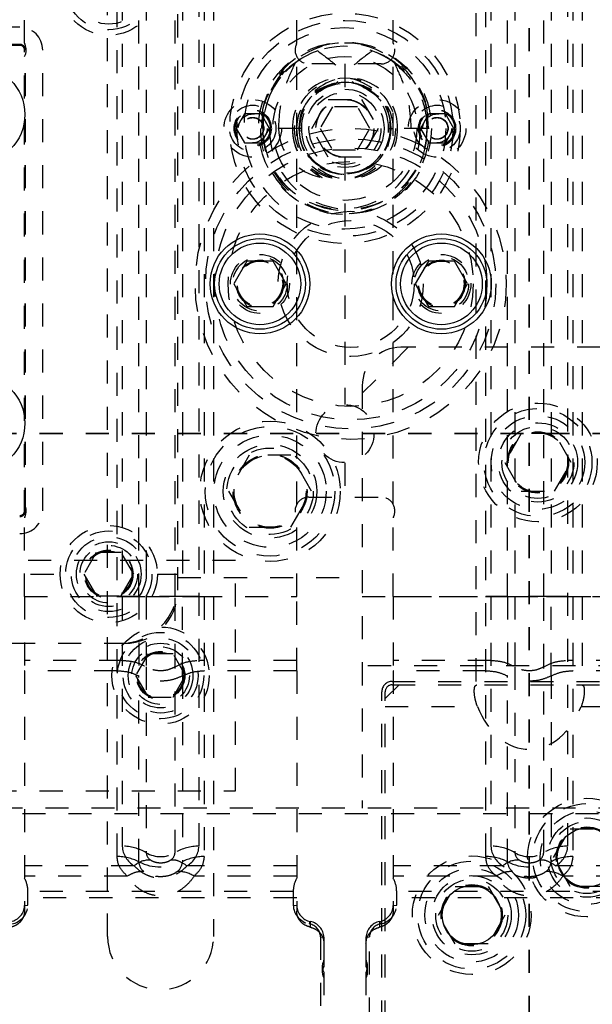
# Model space of a CAD drawing. Header units: inches. Extents: x 1694 to 2505, y -239 to -56.
# Tile 36 of 179: x 1738.81 to 1741.29, y -157.08 to -152.8. Entities that reach past the tile are written whole.
import ezdxf

# ---------------------------------------------------------------- set-up
doc = ezdxf.new("R2010")
doc.units = ezdxf.units.IN
doc.header["$LTSCALE"] = 0.5
doc.header["$MEASUREMENT"] = 0
doc.linetypes.add('HIDDEN', pattern=[0.225, 0.15, -0.075])
doc.linetypes.add('PHANTOM', pattern=[0.25, 0.125, -0.025, 0.025, -0.025, 0.025, -0.025])
doc.layers.add('SID-M-H', color=4, linetype='HIDDEN')
doc.layers.add('SID-M-S', color=105, linetype='Continuous')

msp = doc.modelspace()

# ---------------------------------------------------------------- linework, layer by layer
at = {"color": 7, "linetype": 'PHANTOM', "lineweight": 35}
for p, q in [((1741.01658, -137.23909), (1741.01658, -171.9591)), ((1774.79158, -154.5991), (1727.51658, -154.5991))]:
    msp.add_line(p, q, dxfattribs=at)
at = {"layer": 'SID-M-H'}
for p, q in [((1738.82603, -152.90413), (1738.82603, -151.67455)), ((1740.00713, -152.90413), (1740.00713, -151.67455)), ((1740.42603, -152.90413), (1740.42603, -151.67455)), ((1739.49158, -155.2791), (1739.49158, -152.4641)), ((1739.18658, -156.78212), (1739.18658, -152.70657)), ((1739.22761, -156.43473), (1739.22761, -152.70657)), ((1739.24992, -152.70657), (1739.24992, -156.3898)), ((1739.32209, -155.30571), (1739.32209, -152.70657)), ((1739.35408, -152.70657), (1739.35408, -155.30571)), ((1739.47908, -155.30571), (1739.47908, -152.70657)), ((1739.51107, -152.70657), (1739.51107, -155.30571)), ((1739.58324, -156.3898), (1739.58324, -152.70657)), ((1739.60556, -152.70657), (1739.60556, -156.43473)), ((1739.64658, -152.70657), (1739.64658, -156.78212)), ((1740.78658, -155.6741), (1740.78658, -152.70657)), ((1740.82761, -156.43473), (1740.82761, -152.70657)), ((1740.84992, -152.70657), (1740.84992, -156.3898)), ((1740.92209, -155.30571), (1740.92209, -152.70657)), ((1740.95408, -152.70657), (1740.95408, -155.30571)), ((1741.07908, -155.30571), (1741.07908, -152.70657)), ((1741.11107, -152.70657), (1741.11107, -155.30571)), ((1741.18324, -156.3898), (1741.18324, -152.70657)), ((1741.20556, -152.70657), (1741.20556, -156.43473)), ((1741.24658, -152.70657), (1741.24658, -155.6741)), ((1738.80603, -152.83536), (1738.42713, -152.83536)), ((1738.81603, -152.9141), (1738.41713, -152.9141)), ((1738.80603, -152.9097), (1738.42713, -152.9097)), ((1738.80603, -152.9119), (1738.42713, -152.9119)), ((1738.82603, -154.9441), (1738.82603, -152.9241)), ((1738.82823, -154.9341), (1738.82823, -152.9341)), ((1738.83043, -154.9341), (1738.83043, -152.9341)), ((1738.90477, -154.9341), (1738.90477, -152.9341)), ((1740.00713, -154.90652), (1740.00713, -152.96277)), ((1740.45841, -153.01249), (1740.41533, -152.97844)), ((1740.42603, -154.90652), (1740.42603, -152.96277)), ((1740.37303, -152.99464), (1740.06013, -152.99464)), ((1740.21658, -152.99464), (1740.21658, -153.1481)), ((1740.47463, -153.02848), (1740.45841, -153.01249)), ((1740.07225, -153.2741), (1740.14441, -153.1491)), ((1740.14441, -153.1491), (1740.28875, -153.1491)), ((1740.28875, -153.1491), (1740.36092, -153.2741)), ((1739.85926, -153.19275), (1739.85463, -153.2741)), ((1740.16246, -153.18035), (1740.10833, -153.2741)), ((1740.27071, -153.18035), (1740.16246, -153.18035)), ((1740.32484, -153.2741), (1740.27071, -153.18035)), ((1740.57854, -153.2741), (1740.5739, -153.19275)), ((1739.7805, -153.2116), (1739.74441, -153.2741)), ((1739.85267, -153.2116), (1739.7805, -153.2116)), ((1739.88875, -153.2741), (1739.85267, -153.2116)), ((1740.5805, -153.2116), (1740.54441, -153.2741)), ((1740.65267, -153.2116), (1740.5805, -153.2116)), ((1740.68875, -153.2741), (1740.65267, -153.2116)), ((1739.74441, -153.2741), (1739.7805, -153.3366)), ((1740.02761, -153.2741), (1739.85056, -153.2741)), ((1739.85267, -153.3366), (1739.88875, -153.2741)), ((1740.14441, -153.3991), (1740.07225, -153.2741)), ((1740.10833, -153.2741), (1740.16246, -153.36785)), ((1740.27071, -153.36785), (1740.32484, -153.2741)), ((1740.36092, -153.2741), (1740.28875, -153.3991)), ((1740.40556, -153.2741), (1740.42647, -153.2741)), ((1740.57283, -153.2741), (1740.42647, -153.2741)), ((1740.54441, -153.2741), (1740.5805, -153.3366)), ((1740.58261, -153.2741), (1740.57283, -153.2741)), ((1740.65267, -153.3366), (1740.68875, -153.2741)), ((1739.7805, -153.3366), (1739.85267, -153.3366)), ((1740.16246, -153.36785), (1740.27071, -153.36785)), ((1740.5805, -153.3366), (1740.65267, -153.3366)), ((1740.28875, -153.3991), (1740.14441, -153.3991)), ((1740.21658, -153.4001), (1740.21658, -154.4731)), ((1740.49158, -154.2241), (1740.29158, -154.4241)), ((1743.32408, -154.2241), (1740.45908, -154.2241)), ((1740.29158, -154.3916), (1740.29158, -156.2241)), ((1740.98191, -154.5991), (1740.90975, -154.7241)), ((1741.12625, -154.5991), (1740.98191, -154.5991)), ((1741.19842, -154.7241), (1741.12625, -154.5991)), ((1739.80152, -154.6931), (1739.71145, -154.8491)), ((1739.98165, -154.6931), (1739.80152, -154.6931)), ((1740.07172, -154.8491), (1739.98165, -154.6931)), ((1740.21658, -154.7251), (1740.21658, -154.87464)), ((1740.90975, -154.7241), (1740.98191, -154.8491)), ((1741.12625, -154.8491), (1741.19842, -154.7241)), ((1739.71145, -154.8491), (1739.80152, -155.0051)), ((1739.98165, -155.0051), (1740.07172, -154.8491)), ((1740.98191, -154.8491), (1741.12625, -154.8491)), ((1740.06013, -154.87464), (1740.37303, -154.87464)), ((1738.41713, -154.9541), (1738.81603, -154.9541)), ((1738.42713, -154.9563), (1738.80603, -154.9563)), ((1738.42713, -154.9585), (1738.80603, -154.9585)), ((1738.82603, -155.30571), (1738.82603, -154.96515)), ((1740.00713, -155.30571), (1740.00713, -154.96515)), ((1740.42603, -155.30571), (1740.42603, -154.96515)), ((1738.42713, -155.03284), (1738.80603, -155.03284)), ((1739.80152, -155.0051), (1739.98165, -155.0051)), ((1739.13746, -155.11535), (1739.08333, -155.2091)), ((1739.24571, -155.11535), (1739.13746, -155.11535)), ((1739.29984, -155.2091), (1739.24571, -155.11535)), ((1739.74158, -155.1491), (1737.49158, -155.1491)), ((1739.74158, -156.1491), (1739.74158, -155.1491)), ((1738.25258, -155.2091), (1738.98058, -155.2091)), ((1739.08333, -155.2091), (1739.13746, -155.30285)), ((1739.24571, -155.30285), (1739.29984, -155.2091)), ((1739.40258, -155.2091), (1739.49158, -155.2091)), ((1739.49158, -155.2241), (1740.29158, -155.2241)), ((1738.82603, -155.30571), (1739.24992, -155.30571)), ((1739.13746, -155.30285), (1739.24571, -155.30285)), ((1739.58324, -155.30571), (1740.00713, -155.30571)), ((1740.29158, -155.3053), (1741.81658, -155.3053)), ((1740.42603, -155.30571), (1740.84992, -155.30571)), ((1741.18324, -155.30571), (1741.60713, -155.30571)), ((1737.97158, -155.5091), (1739.26158, -155.5091)), ((1739.24992, -155.58327), (1738.82603, -155.58327)), ((1739.36246, -155.55535), (1739.30833, -155.6491)), ((1739.47071, -155.55535), (1739.36246, -155.55535)), ((1739.52484, -155.6491), (1739.47071, -155.55535)), ((1740.00713, -155.58327), (1739.58324, -155.58327)), ((1740.84992, -155.58327), (1740.42603, -155.58327)), ((1741.60713, -155.58327), (1741.18324, -155.58327)), ((1739.22761, -155.62819), (1738.82603, -155.62819)), ((1738.82603, -155.62819), (1738.82603, -156.67226)), ((1739.35408, -155.61135), (1739.35408, -156.41788)), ((1739.47908, -156.41788), (1739.47908, -155.61135)), ((1740.00713, -155.62819), (1739.60556, -155.62819)), ((1740.00713, -155.62819), (1740.00713, -156.67226)), ((1741.81658, -155.60624), (1740.29158, -155.60624)), ((1740.82761, -155.62819), (1740.42603, -155.62819)), ((1740.42603, -155.62819), (1740.42603, -156.67226)), ((1740.95408, -155.61135), (1740.95408, -156.41788)), ((1741.07908, -156.41788), (1741.07908, -155.61135)), ((1741.60713, -155.62819), (1741.20556, -155.62819)), ((1739.30833, -155.6491), (1739.36246, -155.74285)), ((1739.32209, -156.4572), (1739.32209, -155.65066)), ((1739.47071, -155.74285), (1739.52484, -155.6491)), ((1739.51107, -155.65066), (1739.51107, -156.4572)), ((1740.42158, -155.6741), (1741.61158, -155.6741)), ((1740.92209, -156.4572), (1740.92209, -155.65066)), ((1741.11107, -155.65066), (1741.11107, -156.4572)), ((1740.37658, -157.1591), (1740.37658, -155.7191)), ((1740.45158, -155.6891), (1740.39158, -155.7491)), ((1740.39158, -157.1591), (1740.39158, -155.7191)), ((1740.42158, -155.6891), (1741.61158, -155.6891)), ((1739.36246, -155.74285), (1739.47071, -155.74285)), ((1740.39158, -155.78285), (1740.79112, -155.78285)), ((1741.24205, -155.78285), (1741.64158, -155.78285)), ((1737.49158, -156.1491), (1739.74158, -156.1491)), ((1741.81658, -156.2241), (1737.36658, -156.2241)), ((1741.51658, -156.2491), (1737.14158, -156.2491)), ((1741.12225, -156.4391), (1741.19441, -156.3141)), ((1741.19441, -156.3141), (1741.33875, -156.3141)), ((1741.19441, -156.5641), (1741.12225, -156.4391)), ((1739.3022, -156.47477), (1738.82603, -156.47477)), ((1740.00713, -156.47477), (1739.53096, -156.47477)), ((1740.9022, -156.47477), (1740.42603, -156.47477)), ((1740.9022, -156.47477), (1740.90699, -156.47912)), ((1741.60713, -156.47477), (1741.13096, -156.47477)), ((1739.27161, -156.5197), (1738.82603, -156.5197)), ((1740.00713, -156.5197), (1739.56156, -156.5197)), ((1740.87161, -156.5197), (1740.42603, -156.5197)), ((1741.60713, -156.5197), (1741.16156, -156.5197)), ((1740.62225, -156.6891), (1740.69441, -156.5641)), ((1740.69441, -156.5641), (1740.83875, -156.5641)), ((1740.83875, -156.5641), (1740.91092, -156.6891)), ((1741.33875, -156.5641), (1741.19441, -156.5641)), ((1740.00713, -156.6132), (1738.82603, -156.6132)), ((1738.84103, -156.64515), (1738.84103, -156.58608)), ((1739.99213, -156.58608), (1738.84103, -156.58608)), ((1739.99213, -156.58608), (1739.99213, -156.64515)), ((1741.60713, -156.6132), (1740.42603, -156.6132)), ((1740.44103, -156.64515), (1740.44103, -156.58608)), ((1741.59213, -156.58608), (1740.44103, -156.58608)), ((1738.82603, -156.6475), (1738.84103, -156.64515)), ((1739.99213, -156.64515), (1740.00713, -156.6475)), ((1740.42603, -156.6475), (1740.44103, -156.64515)), ((1740.69441, -156.8141), (1740.62225, -156.6891)), ((1740.91092, -156.6891), (1740.83875, -156.8141)), ((1740.06244, -156.72707), (1740.06619, -156.71631)), ((1740.06619, -156.71631), (1740.06619, -156.74108)), ((1740.36698, -156.71631), (1740.36698, -156.74108)), ((1740.36698, -156.71631), (1740.37073, -156.72707)), ((1740.11024, -156.78277), (1740.12524, -156.78512)), ((1740.11024, -156.78277), (1740.11024, -157.74673)), ((1740.12524, -156.78512), (1740.12524, -156.90857)), ((1740.30792, -156.78512), (1740.32292, -156.78277)), ((1740.30792, -156.78512), (1740.30792, -156.90857)), ((1740.32292, -157.74673), (1740.32292, -156.78277)), ((1740.83875, -156.8141), (1740.69441, -156.8141)), ((1740.11824, -156.91025), (1740.11824, -156.93611)), ((1740.12424, -156.88758), (1740.12424, -156.91251)), ((1740.30892, -156.91251), (1740.30892, -156.88758)), ((1740.31492, -156.93611), (1740.31492, -156.91025)), ((1740.12524, -156.93673), (1740.12524, -157.77385)), ((1740.30792, -156.93673), (1740.30792, -157.77385))]:
    msp.add_line(p, q, dxfattribs=at)
for centre, radius in [((1739.19158, -152.6591), 0.211), ((1739.19158, -152.6591), 0.1875), ((1739.19158, -152.6591), 0.1625), ((1740.21658, -153.2741), 0.5), ((1740.21658, -153.2741), 0.46875), ((1740.21658, -153.2741), 0.4375), ((1740.21658, -153.2741), 0.375), ((1740.21658, -153.2741), 0.3125), ((1740.21658, -153.2741), 0.21875), ((1740.21658, -153.2741), 0.19875), ((1740.21658, -153.2741), 0.1953), ((1740.21658, -153.2741), 0.17), ((1739.81658, -153.2741), 0.125), ((1740.21658, -153.2741), 0.15625), ((1740.21658, -153.2741), 0.126), ((1740.21658, -153.2741), 0.125), ((1740.61658, -153.2741), 0.125), ((1739.81658, -153.2741), 0.1005), ((1739.81658, -153.2741), 0.08068), ((1739.81658, -153.2741), 0.08006), ((1739.81658, -153.2741), 0.07603), ((1740.61658, -153.2741), 0.1005), ((1740.61658, -153.2741), 0.08068), ((1740.61658, -153.2741), 0.08006), ((1740.61658, -153.2741), 0.07603), ((1739.81658, -153.2741), 0.0625), ((1739.81658, -153.2741), 0.0475), ((1739.81658, -153.2741), 0.0465), ((1740.61658, -153.2741), 0.0625), ((1740.61658, -153.2741), 0.0475), ((1740.61658, -153.2741), 0.0465), ((1740.24158, -153.9491), 0.675), ((1740.24158, -153.9491), 0.62992), ((1740.24158, -153.9491), 0.59055), ((1740.24158, -153.9491), 0.5315), ((1740.24158, -153.9491), 0.31496), ((1740.24158, -153.9491), 0.27559), ((1739.84788, -153.9491), 0.12795), ((1739.84788, -153.9491), 0.11811), ((1740.63528, -153.9491), 0.12795), ((1740.63528, -153.9491), 0.11811), ((1739.84788, -153.9491), 0.10289), ((1739.84788, -153.9491), 0.10262), ((1739.84788, -153.9491), 0.1021), ((1739.84788, -153.9491), 0.09843), ((1740.63528, -153.9491), 0.10289), ((1740.63528, -153.9491), 0.10262), ((1740.63528, -153.9491), 0.1021), ((1740.63528, -153.9491), 0.09843), ((1740.21658, -154.5991), 0.126), ((1741.05408, -154.7241), 0.2575), ((1741.05408, -154.7241), 0.23438), ((1741.05408, -154.7241), 0.20312), ((1739.89158, -154.8491), 0.3045), ((1739.89158, -154.8491), 0.28125), ((1741.05408, -154.7241), 0.172), ((1741.05408, -154.7241), 0.15625), ((1739.89158, -154.8491), 0.24375), ((1741.05408, -154.7241), 0.13297), ((1741.05408, -154.7241), 0.1327), ((1741.05408, -154.7241), 0.13218), ((1741.05408, -154.7241), 0.1285), ((1739.89158, -154.8491), 0.203), ((1739.89158, -154.8491), 0.1875), ((1739.89158, -154.8491), 0.16072), ((1739.89158, -154.8491), 0.16045), ((1739.89158, -154.8491), 0.15993), ((1739.89158, -154.8491), 0.15625), ((1739.19158, -155.2091), 0.211), ((1739.19158, -155.2091), 0.1875), ((1739.19158, -155.2091), 0.1625), ((1739.19158, -155.2091), 0.1405), ((1739.19158, -155.2091), 0.125), ((1739.19158, -155.2091), 0.10497), ((1739.19158, -155.2091), 0.1047), ((1739.19158, -155.2091), 0.10418), ((1739.19158, -155.2091), 0.1005), ((1739.41658, -155.6491), 0.211), ((1739.41658, -155.6491), 0.1875), ((1739.41658, -155.6491), 0.1625), ((1739.41658, -155.6491), 0.1405), ((1739.41658, -155.6491), 0.125), ((1739.41658, -155.6491), 0.10497), ((1739.41658, -155.6491), 0.1047), ((1739.41658, -155.6491), 0.10418), ((1739.41658, -155.6491), 0.1005), ((1741.26658, -156.4391), 0.2575), ((1741.26658, -156.4391), 0.23438), ((1741.26658, -156.4391), 0.20312), ((1741.26658, -156.4391), 0.172), ((1741.26658, -156.4391), 0.15625), ((1741.26658, -156.4391), 0.13297), ((1741.26658, -156.4391), 0.1327), ((1741.26658, -156.4391), 0.13218), ((1740.76658, -156.6891), 0.2575), ((1740.76658, -156.6891), 0.23438), ((1740.76658, -156.6891), 0.20313), ((1740.76658, -156.6891), 0.172), ((1740.76658, -156.6891), 0.15625), ((1740.76658, -156.6891), 0.13297), ((1740.76658, -156.6891), 0.1327), ((1740.76658, -156.6891), 0.13218)]:
    msp.add_circle(centre, radius, dxfattribs=at)
for centre, radius, start, end in [((1738.80603, -152.9341), 0.09874, 0, 90), ((1738.80603, -152.9341), 0.0244, 0, 90), ((1738.80603, -152.9341), 0.0222, 0, 90), ((1738.80603, -152.9341), 0.02, 0, 90), ((1738.81603, -152.9241), 0.01, 0, 90), ((1738.83603, -152.90413), 0.01, 180, 205.84193), ((1738.77303, -152.93464), 0.06, 332.04711, 25.84193), ((1740.21255, -153.26415), 0.36043, 358.4181, 168.57537), ((1740.22062, -153.26415), 0.36043, 11.42463, 181.5819), ((1740.21196, -153.27082), 0.35164, 108.87727, 180.53304), ((1740.21658, -153.2741), 0.35625, 56.08967, 14.72257), ((1740.06013, -152.93464), 0.06, 154.15807, 270), ((1739.99713, -152.90413), 0.01, 334.15807, 0), ((1740.22868, -153.25976), 0.33878, 51.38503, 71.71349), ((1740.37303, -152.93464), 0.06, 270, 25.84193), ((1740.43603, -152.90413), 0.01, 180, 205.84193), ((1740.20205, -153.26867), 0.21335, 358.54323, 181.45677), ((1740.23112, -153.26867), 0.21335, 358.54323, 181.45677), ((1740.21331, -153.2701), 0.19551, 77.47985, 181.17228), ((1740.22643, -153.27194), 0.19883, 104.25371, 180.61984), ((1740.21986, -153.2701), 0.19551, 358.82772, 102.52015), ((1740.20673, -153.27194), 0.19883, 359.38016, 75.74629), ((1740.21169, -153.28328), 0.36125, 178.54323, 1.45677), ((1740.22147, -153.28328), 0.36125, 178.54323, 1.45677), ((1740.20205, -153.28247), 0.34182, 178.59677, 1.40323), ((1740.23112, -153.28247), 0.34182, 178.59677, 1.40323), ((1740.20205, -153.27952), 0.21335, 178.54323, 1.45677), ((1740.22844, -153.2757), 0.23968, 179.61661, 242.34623), ((1740.23112, -153.27952), 0.21335, 178.54323, 1.45677), ((1740.21169, -153.27876), 0.19392, 178.62044, 1.37956), ((1740.22147, -153.27876), 0.19392, 178.62044, 1.37956), ((1740.45908, -154.3916), 0.1675, 90, 180), ((1738.77303, -154.93464), 0.06, 334.15807, 27.95289), ((1740.06013, -154.93464), 0.06, 90, 205.84193), ((1740.37303, -154.93464), 0.06, 334.15807, 90), ((1738.80603, -154.9341), 0.09874, 270, 0), ((1738.80603, -154.9341), 0.0244, 270, 0), ((1738.80603, -154.9341), 0.0222, 270, 0), ((1738.80603, -154.9341), 0.02, 270, 0), ((1738.81603, -154.9441), 0.01, 270, 0), ((1738.83603, -154.96515), 0.01, 154.15807, 180), ((1739.99713, -154.96515), 0.01, 0, 25.84193), ((1740.43603, -154.96515), 0.01, 154.15807, 180), ((1739.24158, -155.2591), 0.25, 270, 0), ((1739.26158, -155.2791), 0.23, 270, 0), ((1740.42158, -155.7191), 0.045, 90, 180), ((1740.42158, -155.7191), 0.03, 90, 180), ((1739.25257, -156.58722), 0.19743, 59.05712, 90.76824), ((1739.35449, -156.38402), 0.10473, 183.16487, 240.04854), ((1739.5806, -156.58722), 0.19743, 89.23176, 120.94288), ((1739.47867, -156.38402), 0.10473, 299.95146, 356.83514), ((1740.85257, -156.58722), 0.19743, 59.05712, 90.76824), ((1740.95449, -156.38402), 0.10473, 183.16487, 240.04854), ((1741.1806, -156.58722), 0.19743, 89.23176, 120.94288), ((1741.07867, -156.38402), 0.10473, 299.95146, 356.83514), ((1739.22951, -156.63667), 0.20195, 62.71251, 90.53991), ((1739.41658, -156.31179), 0.12313, 239.49765, 300.50235), ((1739.3933, -156.41572), 0.03927, 183.16487, 240.04854), ((1739.43987, -156.41572), 0.03927, 299.95146, 356.83513), ((1739.60366, -156.63667), 0.20195, 89.46008, 117.28749), ((1740.82951, -156.63667), 0.20195, 62.71251, 90.53991), ((1741.01658, -156.31179), 0.12313, 239.49765, 300.50235), ((1740.9933, -156.41572), 0.03927, 183.16487, 240.04854), ((1741.03987, -156.41572), 0.03927, 299.95146, 356.83513), ((1741.20366, -156.63667), 0.20195, 89.46008, 117.28749), ((1739.36862, -156.54988), 0.10027, 87.0999, 131.48052), ((1739.41658, -156.27157), 0.20829, 243.02272, 296.97728), ((1739.37819, -156.45509), 0.05613, 182.15659, 232.59935), ((1739.45498, -156.45509), 0.05613, 307.40065, 357.84341), ((1740.96862, -156.54988), 0.10027, 87.0999, 131.48052), ((1741.01658, -156.27157), 0.20829, 243.02272, 296.97728), ((1740.97819, -156.45509), 0.05613, 182.15659, 232.59935), ((1741.05498, -156.45509), 0.05613, 307.40065, 357.84341), ((1739.49423, -156.62226), 0.12269, 56.71664, 92.41032), ((1741.09423, -156.62226), 0.12269, 56.71664, 92.41032), ((1738.75324, -156.64478), 0.07284, 280.86825, 357.85951), ((1738.75438, -156.64191), 0.08672, 280.86825, 357.85951), ((1740.07879, -156.64191), 0.08672, 182.14049, 259.13175), ((1740.07992, -156.64478), 0.07284, 182.14049, 259.13175), ((1740.35324, -156.64478), 0.07284, 280.86825, 357.85951), ((1740.35438, -156.64191), 0.08672, 280.86825, 357.85951), ((1740.05132, -156.78497), 0.05896, 2.14049, 79.13175), ((1740.05246, -156.78784), 0.07284, 2.14049, 79.13175), ((1740.38071, -156.78784), 0.07284, 100.86825, 177.85951), ((1740.38184, -156.78497), 0.05896, 100.86825, 177.85951), ((1739.41658, -156.78212), 0.23, 180, 0), ((1740.16783, -156.93612), 0.04957, 151.55149, 210.78724), ((1740.11693, -156.90855), 0.00831, 331.60179, 359.87576), ((1740.31623, -156.90855), 0.00831, 180.12424, 208.39821), ((1740.26533, -156.93612), 0.04957, 329.21276, 28.44851)]:
    msp.add_arc(centre, radius, start, end, dxfattribs=at)
for centre, major_axis, ratio, start_param, end_param in [((1740.21109, -153.2741), (-0.36175, 0), 0.966834, 5.275983, 6.0484615), ((1740.22208, -153.2741), (0.36175, 0), 0.966834, 0.2347238, 1.0072023), ((1740.21101, -153.2741), (-0.20432, 0), 0.966834, 4.8772739, 6.2831853), ((1740.22215, -153.2741), (0.20432, 0), 0.966834, 0, 1.4059114), ((1740.16278, -153.2741), (-0.23405, 0), 0.9318009, 0, 1.3747819), ((1740.29572, -153.2741), (0.28903, 0), 0.9410518, 3.1415927, 4.0466314), ((1741.01658, -155.6085), (0, -0.361), 0.7132504, 5.2164085, 7.3499621), ((1737.75935, -156.75557), (1.07999, 0.18909), 0.3197422, 6.2272619, 6.3939919), ((1741.07382, -156.75557), (1.07999, -0.18909), 0.3197422, 3.0307861, 3.197516), ((1739.35935, -156.75557), (1.07999, 0.18909), 0.3197422, 6.2272619, 6.3939919), ((1740.17824, -156.91965), (0.0536, -0.03274), 0.8237373, 3.1567697, 4.0956664), ((1740.11524, -156.88224), (0.00893, -0.00546), 0.8237373, 0.015177, 0.4662038), ((1740.31792, -156.88224), (0.00893, 0.00546), 0.8237373, 2.6753888, 3.1264156), ((1740.25492, -156.91965), (0.0536, 0.03274), 0.8237373, 5.3291116, 6.2680083)]:
    msp.add_ellipse(centre, major_axis=major_axis, ratio=ratio, start_param=start_param, end_param=end_param, dxfattribs=at)
for points, knots in [([(1740.09819, -152.93809), (1740.12424, -152.95712), (1740.18142, -152.99888), (1740.22951, -153.0509), (1740.25569, -153.07923)], [0, 0, 0, 0, 0.4555436, 1, 1, 1, 1]), ([(1740.33498, -152.93809), (1740.30893, -152.95712), (1740.25174, -152.99888), (1740.20366, -153.0509), (1740.17748, -153.07923)], [0, 0, 0, 0, 0.4555436, 1, 1, 1, 1]), ([(1739.92874, -153.2741), (1739.93085, -153.23778), (1739.93476, -153.17066), (1739.96174, -153.07515), (1739.98805, -153.01873), (1740.00134, -152.99022)], [0, 0, 0, 0, 0.3683413, 0.6809026, 1, 1, 1, 1]), ([(1740.43183, -152.99022), (1740.46131, -153.01759), (1740.52017, -153.07222), (1740.5656, -153.17618), (1740.57071, -153.2454), (1740.57283, -153.2741)], [0, 0, 0, 0, 0.3700032, 0.7388839, 1, 1, 1, 1]), ([(1740.50443, -153.2741), (1740.50231, -153.23778), (1740.49841, -153.17066), (1740.47143, -153.07515), (1740.44512, -153.01873), (1740.43183, -152.99022)], [0, 0, 0, 0, 0.3683413, 0.6809026, 1, 1, 1, 1]), ([(1739.32209, -155.30571), (1739.32209, -155.34157), (1739.32209, -155.41328), (1739.32209, -155.50806), (1739.32209, -155.58838), (1739.32209, -155.6299), (1739.32209, -155.65066)], [0, 0, 0, 0, 0.2799028, 0.5598056, 0.7799027, 1, 1, 1, 1]), ([(1739.35408, -155.30571), (1739.35408, -155.3374), (1739.35408, -155.40079), (1739.35408, -155.50966), (1739.35408, -155.5728), (1739.35408, -155.61135)], [0, 0, 0, 0, 0.2803734, 0.5607468, 1, 1, 1, 1]), ([(1739.47908, -155.61135), (1739.47908, -155.58762), (1739.47908, -155.54015), (1739.47908, -155.4372), (1739.47908, -155.35555), (1739.47908, -155.30571)], [0, 0, 0, 0, 0.2803734, 0.5607468, 1, 1, 1, 1]), ([(1739.51107, -155.65066), (1739.51107, -155.62389), (1739.51107, -155.57035), (1739.51107, -155.47937), (1739.51107, -155.39024), (1739.51107, -155.33389), (1739.51107, -155.30571)], [0, 0, 0, 0, 0.2799028, 0.5598056, 0.7799027, 1, 1, 1, 1]), ([(1740.92209, -155.30571), (1740.92209, -155.34157), (1740.92209, -155.41328), (1740.92209, -155.50806), (1740.92209, -155.58838), (1740.92209, -155.6299), (1740.92209, -155.65066)], [0, 0, 0, 0, 0.2799028, 0.5598056, 0.7799027, 1, 1, 1, 1]), ([(1740.95408, -155.30571), (1740.95408, -155.3374), (1740.95408, -155.40079), (1740.95408, -155.50966), (1740.95408, -155.5728), (1740.95408, -155.61135)], [0, 0, 0, 0, 0.2803734, 0.5607468, 1, 1, 1, 1]), ([(1741.07908, -155.61135), (1741.07908, -155.58762), (1741.07908, -155.54015), (1741.07908, -155.4372), (1741.07908, -155.35555), (1741.07908, -155.30571)], [0, 0, 0, 0, 0.2803734, 0.5607468, 1, 1, 1, 1]), ([(1741.11107, -155.65066), (1741.11107, -155.62389), (1741.11107, -155.57035), (1741.11107, -155.47937), (1741.11107, -155.39024), (1741.11107, -155.33389), (1741.11107, -155.30571)], [0, 0, 0, 0, 0.2799028, 0.5598056, 0.7799027, 1, 1, 1, 1]), ([(1740.79112, -155.78285), (1740.78793, -155.77337), (1740.78155, -155.75441), (1740.77777, -155.72742), (1740.77759, -155.70622), (1740.78098, -155.69177), (1740.78724, -155.69001), (1740.79049, -155.6891)], [0, 0, 0, 0, 0.1991869, 0.3985668, 0.5943184, 0.7893888, 1, 1, 1, 1]), ([(1741.24268, -155.6891), (1741.24577, -155.68991), (1741.25195, -155.69154), (1741.2555, -155.70536), (1741.25547, -155.72627), (1741.25186, -155.75339), (1741.24541, -155.77277), (1741.24205, -155.78285)], [0, 0, 0, 0, 0.1987861, 0.3977489, 0.5934014, 0.7884695, 1, 1, 1, 1]), ([(1739.27161, -156.5197), (1739.25763, -156.50523), (1739.23266, -156.47936), (1739.22915, -156.44838), (1739.22761, -156.43473)], [0, 0, 0, 0, 0.55940125, 1, 1, 1, 1]), ([(1739.60556, -156.43473), (1739.60304, -156.45212), (1739.59852, -156.48319), (1739.57287, -156.50853), (1739.56156, -156.5197)], [0, 0, 0, 0, 0.55940125, 1, 1, 1, 1]), ([(1740.87161, -156.5197), (1740.85763, -156.50523), (1740.83266, -156.47936), (1740.82915, -156.44838), (1740.82761, -156.43473)], [0, 0, 0, 0, 0.55940125, 1, 1, 1, 1]), ([(1741.20556, -156.43473), (1741.20304, -156.45212), (1741.19852, -156.48319), (1741.17287, -156.50853), (1741.16156, -156.5197)], [0, 0, 0, 0, 0.55940125, 1, 1, 1, 1]), ([(1739.3022, -156.47477), (1739.30942, -156.48195), (1739.32356, -156.49602), (1739.35177, -156.51325), (1739.38315, -156.52461), (1739.41658, -156.52856), (1739.45001, -156.52461), (1739.48139, -156.51326), (1739.5096, -156.49602), (1739.52374, -156.48195), (1739.53096, -156.47477)], [0, 0, 0, 0, 0.1325263, 0.2594742, 0.3813038, 0.4999967, 0.6186933, 0.7405209, 0.8674725, 1, 1, 1, 1]), ([(1739.37369, -156.44975), (1739.37648, -156.45139), (1739.38224, -156.4548), (1739.39649, -156.45987), (1739.41658, -156.4627), (1739.43659, -156.45988), (1739.45086, -156.45482), (1739.45663, -156.45142), (1739.45947, -156.44975)], [0, 0, 0, 0, 0.1159185, 0.2394925, 0.499983, 0.7604799, 0.8817026, 1, 1, 1, 1]), ([(1739.53096, -156.47477), (1739.51623, -156.46545), (1739.4899, -156.44878), (1739.46878, -156.44945), (1739.45947, -156.44975)], [0, 0, 0, 0, 0.559355, 1, 1, 1, 1]), ([(1740.95099, -156.51141), (1740.95162, -156.51179), (1740.96107, -156.51762), (1740.9835, -156.5243), (1741.01649, -156.52864), (1741.05004, -156.52458), (1741.08139, -156.51326), (1741.10961, -156.49602), (1741.12374, -156.48195), (1741.13096, -156.47477)], [0, 0, 0, 0, 0.01160312, 0.17421187, 0.33263405, 0.49106113, 0.65366727, 0.82311248, 1, 1, 1, 1]), ([(1740.97369, -156.44975), (1740.97648, -156.45139), (1740.98224, -156.4548), (1740.99649, -156.45987), (1741.01658, -156.4627), (1741.03659, -156.45988), (1741.05086, -156.45482), (1741.05663, -156.45142), (1741.05947, -156.44975)], [0, 0, 0, 0, 0.1159185, 0.2394925, 0.499983, 0.7604799, 0.8817026, 1, 1, 1, 1]), ([(1741.13096, -156.47477), (1741.11623, -156.46545), (1741.0899, -156.44878), (1741.06878, -156.44945), (1741.05947, -156.44975)], [0, 0, 0, 0, 0.559355, 1, 1, 1, 1]), ([(1739.34409, -156.49968), (1739.33157, -156.49987), (1739.30918, -156.50022), (1739.28309, -156.51374), (1739.27161, -156.5197)], [0, 0, 0, 0, 0.5594889, 1, 1, 1, 1]), ([(1739.56156, -156.5197), (1739.5541, -156.53024), (1739.53924, -156.55121), (1739.50496, -156.58), (1739.4634, -156.6006), (1739.41659, -156.60824), (1739.36977, -156.6006), (1739.32821, -156.58), (1739.29392, -156.55121), (1739.27907, -156.53024), (1739.27161, -156.5197)], [0, 0, 0, 0, 0.1277238, 0.2541243, 0.3781551, 0.4999903, 0.6218239, 0.7458703, 0.8722729, 1, 1, 1, 1]), ([(1739.48907, -156.49968), (1739.4827, -156.50397), (1739.46853, -156.51351), (1739.43876, -156.52167), (1739.4081, -156.52307), (1739.3807, -156.51822), (1739.35918, -156.51035), (1739.34883, -156.50303), (1739.34409, -156.49968)], [0, 0, 0, 0, 0.159436, 0.3544578, 0.5689473, 0.7323373, 0.8775444, 1, 1, 1, 1]), ([(1740.94409, -156.49968), (1740.93157, -156.49987), (1740.90918, -156.50022), (1740.88309, -156.51374), (1740.87161, -156.5197)], [0, 0, 0, 0, 0.5594889, 1, 1, 1, 1]), ([(1741.16156, -156.5197), (1741.1541, -156.53024), (1741.13924, -156.55121), (1741.10496, -156.58), (1741.0634, -156.6006), (1741.01659, -156.60824), (1740.96977, -156.6006), (1740.92821, -156.58), (1740.89392, -156.55121), (1740.87907, -156.53024), (1740.87161, -156.5197)], [0, 0, 0, 0, 0.1277238, 0.2541243, 0.3781551, 0.4999903, 0.6218239, 0.7458703, 0.8722729, 1, 1, 1, 1]), ([(1741.08907, -156.49968), (1741.0827, -156.50397), (1741.06853, -156.51351), (1741.03876, -156.52167), (1741.0081, -156.52307), (1740.9807, -156.51822), (1740.95918, -156.51035), (1740.94883, -156.50303), (1740.94409, -156.49968)], [0, 0, 0, 0, 0.159436, 0.3544578, 0.5689473, 0.7323373, 0.8775444, 1, 1, 1, 1]), ([(1738.82603, -156.67226), (1738.82499, -156.68101), (1738.82292, -156.69851), (1738.80783, -156.7195), (1738.78863, -156.73424), (1738.77419, -156.7388), (1738.76698, -156.74108)], [0, 0, 0, 0, 0.279732, 0.5594638, 0.7797319, 1, 1, 1, 1]), ([(1740.06619, -156.74108), (1740.05706, -156.73798), (1740.03881, -156.73179), (1740.02007, -156.71337), (1740.00906, -156.69289), (1740.00778, -156.67914), (1740.00713, -156.67226)], [0, 0, 0, 0, 0.27973196, 0.5594638, 0.77973194, 1, 1, 1, 1]), ([(1740.42603, -156.67226), (1740.42499, -156.68101), (1740.42292, -156.69851), (1740.40783, -156.7195), (1740.38863, -156.73424), (1740.37419, -156.7388), (1740.36698, -156.74108)], [0, 0, 0, 0, 0.279732, 0.5594638, 0.7797319, 1, 1, 1, 1]), ([(1740.06619, -156.74108), (1740.07532, -156.74417), (1740.09357, -156.75036), (1740.11231, -156.76879), (1740.12332, -156.78926), (1740.1246, -156.80301), (1740.12524, -156.80989)], [0, 0, 0, 0, 0.279732, 0.5594638, 0.7797319, 1, 1, 1, 1]), ([(1740.30792, -156.80989), (1740.30896, -156.80114), (1740.31104, -156.78364), (1740.32612, -156.76266), (1740.34533, -156.74792), (1740.35976, -156.74336), (1740.36698, -156.74108)], [0, 0, 0, 0, 0.279732, 0.5594638, 0.7797319, 1, 1, 1, 1])]:
    msp.add_open_spline(points, degree=3, knots=knots, dxfattribs=at)
for points in [[(1738.82603, -155.30571), (1738.82603, -155.33564), (1738.82603, -155.39551), (1738.82603, -155.48155), (1738.82603, -155.5616), (1738.82603, -155.606), (1738.82603, -155.62819)], [(1739.32209, -155.30571), (1739.30762, -155.30571), (1739.27868, -155.30571), (1739.24463, -155.30571), (1739.22761, -155.30571)], [(1739.24992, -155.30571), (1739.26908, -155.30571), (1739.3074, -155.30571), (1739.33852, -155.30571), (1739.35408, -155.30571)], [(1739.51107, -155.30571), (1739.4966, -155.30571), (1739.46766, -155.30571), (1739.41658, -155.30571), (1739.36551, -155.30571), (1739.33656, -155.30571), (1739.32209, -155.30571)], [(1739.35408, -155.30571), (1739.36342, -155.30571), (1739.3821, -155.30571), (1739.41658, -155.30571), (1739.45107, -155.30571), (1739.46974, -155.30571), (1739.47908, -155.30571)], [(1739.58324, -155.30571), (1739.56409, -155.30571), (1739.52577, -155.30571), (1739.49464, -155.30571), (1739.47908, -155.30571)], [(1739.51107, -155.30571), (1739.52554, -155.30571), (1739.55448, -155.30571), (1739.58853, -155.30571), (1739.60556, -155.30571)], [(1740.00713, -155.62819), (1740.00713, -155.606), (1740.00713, -155.5616), (1740.00713, -155.48155), (1740.00713, -155.39551), (1740.00713, -155.33564), (1740.00713, -155.30571)], [(1740.42603, -155.30571), (1740.42603, -155.33564), (1740.42603, -155.39551), (1740.42603, -155.48155), (1740.42603, -155.5616), (1740.42603, -155.606), (1740.42603, -155.62819)], [(1740.92209, -155.30571), (1740.90762, -155.30571), (1740.87868, -155.30571), (1740.84463, -155.30571), (1740.82761, -155.30571)], [(1740.84992, -155.30571), (1740.86908, -155.30571), (1740.9074, -155.30571), (1740.93852, -155.30571), (1740.95408, -155.30571)], [(1741.11107, -155.30571), (1741.0966, -155.30571), (1741.06766, -155.30571), (1741.01658, -155.30571), (1740.96551, -155.30571), (1740.93656, -155.30571), (1740.92209, -155.30571)], [(1740.95408, -155.30571), (1740.96342, -155.30571), (1740.9821, -155.30571), (1741.01658, -155.30571), (1741.05107, -155.30571), (1741.06974, -155.30571), (1741.07908, -155.30571)], [(1741.18324, -155.30571), (1741.16409, -155.30571), (1741.12577, -155.30571), (1741.09464, -155.30571), (1741.07908, -155.30571)], [(1741.11107, -155.30571), (1741.12554, -155.30571), (1741.15448, -155.30571), (1741.18853, -155.30571), (1741.20556, -155.30571)], [(1739.24992, -155.58327), (1739.26908, -155.58455), (1739.3074, -155.58713), (1739.33852, -155.60327), (1739.35408, -155.61135)], [(1739.47908, -155.61135), (1739.49464, -155.60327), (1739.52577, -155.58713), (1739.56409, -155.58455), (1739.58324, -155.58327)], [(1740.84992, -155.58327), (1740.86908, -155.58455), (1740.9074, -155.58713), (1740.93852, -155.60327), (1740.95408, -155.61135)], [(1741.07908, -155.61135), (1741.09464, -155.60327), (1741.12577, -155.58713), (1741.16409, -155.58455), (1741.18324, -155.58327)], [(1739.22761, -155.62819), (1739.24463, -155.6292), (1739.27868, -155.63122), (1739.30762, -155.64418), (1739.32209, -155.65066)], [(1739.47908, -155.61135), (1739.46974, -155.61608), (1739.45107, -155.62555), (1739.41658, -155.62952), (1739.3821, -155.62555), (1739.36342, -155.61608), (1739.35408, -155.61135)], [(1739.51107, -155.65066), (1739.52554, -155.64418), (1739.55448, -155.63122), (1739.58853, -155.6292), (1739.60556, -155.62819)], [(1740.82761, -155.62819), (1740.84463, -155.6292), (1740.87868, -155.63122), (1740.90762, -155.64418), (1740.92209, -155.65066)], [(1741.07908, -155.61135), (1741.06974, -155.61608), (1741.05107, -155.62555), (1741.01658, -155.62952), (1740.9821, -155.62555), (1740.96342, -155.61608), (1740.95408, -155.61135)], [(1741.11107, -155.65066), (1741.12554, -155.64418), (1741.15448, -155.63122), (1741.18853, -155.6292), (1741.20556, -155.62819)], [(1739.51107, -155.65066), (1739.4966, -155.65699), (1739.46766, -155.66966), (1739.41658, -155.67485), (1739.36551, -155.66966), (1739.33656, -155.65699), (1739.32209, -155.65066)], [(1741.11107, -155.65066), (1741.0966, -155.65699), (1741.06766, -155.66966), (1741.01658, -155.67485), (1740.96551, -155.66966), (1740.93656, -155.65699), (1740.92209, -155.65066)]]:
    msp.add_open_spline(points, degree=3, dxfattribs=at)
at = {"layer": 'SID-M-S'}
for p, q in [((1739.79106, -153.85067), (1739.73423, -153.9491)), ((1739.90471, -153.85067), (1739.79106, -153.85067)), ((1739.96153, -153.9491), (1739.90471, -153.85067)), ((1740.57846, -153.85067), (1740.52163, -153.9491)), ((1740.69211, -153.85067), (1740.57846, -153.85067)), ((1740.74894, -153.9491), (1740.69211, -153.85067)), ((1739.73423, -153.9491), (1739.79106, -154.04752)), ((1739.90471, -154.04752), (1739.96153, -153.9491)), ((1740.52163, -153.9491), (1740.57846, -154.04752)), ((1740.69211, -154.04752), (1740.74894, -153.9491)), ((1739.79106, -154.04752), (1739.90471, -154.04752)), ((1740.57846, -154.04752), (1740.69211, -154.04752))]:
    msp.add_line(p, q, dxfattribs=at)
for centre, radius in [((1738.61658, -153.2141), 0.211), ((1739.84788, -153.9491), 0.21654), ((1739.84788, -153.9491), 0.19685), ((1740.63528, -153.9491), 0.21654), ((1740.63528, -153.9491), 0.19685), ((1739.84788, -153.9491), 0.17717), ((1740.63528, -153.9491), 0.17717), ((1738.61658, -154.5541), 0.211), ((1741.26658, -156.4391), 0.1285), ((1740.76658, -156.6891), 0.1285)]:
    msp.add_circle(centre, radius, dxfattribs=at)

doc.saveas('drawing.dxf')
